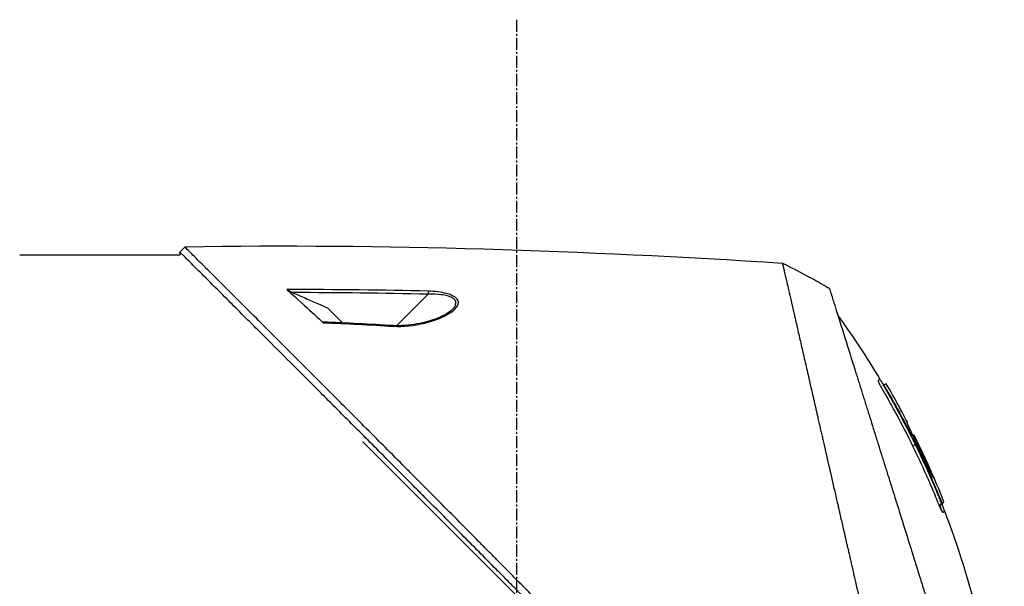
# Model space of a CAD drawing. Header units: millimetres. Extents: x 0 to 4378, y 0 to 2397.
# Tile 103 of 256: x 320 to 459, y 1248 to 1328. Entities that reach past the tile are written whole.
import ezdxf

# ---------------------------------------------------------------- set-up
doc = ezdxf.new("R2010")
doc.units = ezdxf.units.MM
doc.header["$LTSCALE"] = 0.2
doc.linetypes.add('CENTER2', pattern=[1.125, 0.75, -0.125, 0.125, -0.125])
doc.layers.add('02_Center Line', color=1, linetype='CENTER2')

# ---------------------------------------------------------------- blocks, each defined once
blk = doc.blocks.new('A$Ca70e54de')
for p, q in [((101.17, 795.47), (101.88, 796.18)), ((78.7, 795.1), (101.2, 795.1)), ((101.2, 795.1), (101.17, 795.47)), ((135.99, 789.55), (131.58, 785.14)), ((137.7, 789.84), (137.7, 789.84)), ((137.7, 789.5), (137.7, 789.5)), ((123.99, 785.53), (121.89, 787.63)), ((131.49, 785.05), (131.49, 785.05)), ((199.9, 776.79), (199.96, 776.84)), ((200.19, 776.22), (200.24, 776.27)), ((202.03, 773.88), (202.03, 773.87)), ((202.03, 773.88), (202.03, 773.87)), ((202.97, 771.17), (202.97, 771.17)), ((203.24, 771.61), (203.17, 771.55)), ((203.24, 771.61), (203.17, 771.55)), ((203.17, 771.58), (203.17, 771.58)), ((204.11, 769.76), (204.02, 769.67)), ((204.17, 769.79), (204.17, 769.79)), ((190.24, 705.44), (126.8, 768.89)), ((205.79, 765.98), (205.86, 766.05)), ((206.15, 765.62), (206.02, 765.49)), ((207.82, 760.86), (207.77, 760.81)), ((208.09, 760.29), (208.02, 760.21)), ((208.37, 760.43), (208.3, 760.36))]:
    blk.add_line(p, q)
for centre, radius, start, end in [((148.07, 716.04), 86.47, 61.354, 63.9172), ((148.07, 716.03), 86.48, 59.6042, 61.354), ((95.34, 715.34), 121.69, 27.5449, 28.7506), ((95.34, 715.34), 121.69, 27.5452, 28.7516)]:
    blk.add_arc(centre, radius, start, end)
at = {"extrusion": (0, 0, -1)}
for centre, major_axis, ratio, start_param, end_param in [((148.07, 716.03), (62.83, -59.43), 1, 4.404955, 4.409974), ((150.45, 718.95), (-65.75, 53.33), 0.977068, 1.416312, 1.42047), ((135.98, 789.54), (-0.012, -0.5), 0.024071, 3.598315, 4.687114), ((131.1, 784.65), (0.029, 0.499), 0.0232, 5.671142, 6.283186)]:
    blk.add_ellipse(centre, major_axis=major_axis, ratio=ratio, start_param=start_param, end_param=end_param, dxfattribs=at)
for points in [[(185.7, 793.89), (157.8, 795.65), (129.83, 796.62), (101.88, 796.18)], [(136, 789.98), (129.73, 790.14), (123.11, 790.22), (116.2, 790.21)], [(192.31, 790.34), (192.26, 790.37), (192.2, 790.41), (192.13, 790.45)], [(135.99, 789.55), (129.67, 789.7), (123.35, 789.78), (117.03, 789.78)], [(139.33, 787.36), (139.39, 787.42), (139.45, 787.47), (139.49, 787.52)], [(199.43, 777.61), (197.58, 780.7), (195.59, 783.71), (193.48, 786.63)], [(131.13, 785.15), (127.84, 785.35), (124.56, 785.51), (121.27, 785.65)], [(121.27, 785.56), (124.56, 785.43), (127.84, 785.26), (131.12, 785.06)], [(202.03, 773.88), (201.46, 774.92), (200.87, 775.97), (200.26, 777)], [(203.72, 769.72), (203.72, 769.72), (203.72, 769.72), (203.72, 769.72)], [(204.17, 769.79), (204.17, 769.79), (204.17, 769.79), (204.17, 769.79)], [(204.01, 768.2), (204.04, 768.23), (204.02, 768.21), (204.32, 768.51)], [(208.37, 760.43), (207.86, 761.71), (207.33, 762.98), (206.78, 764.25)], [(208, 760.23), (207.69, 759.92), (207.9, 759.6), (208.02, 759.19)], [(208.3, 760.36), (208.3, 760.36), (208.3, 760.36), (208.3, 760.36)]]:
    blk.add_open_spline(points, degree=3)
for points, knots in [([(188.67, 709), (188.66, 709.01), (188.51, 709.16), (188.43, 709.24), (188.37, 709.29), (188.19, 709.47), (188.08, 709.59), (187.72, 709.95), (187.48, 710.19), (186.75, 710.92), (186.26, 711.4), (184.79, 712.88), (183.79, 713.87), (182.54, 715.13), (182.29, 715.38), (181.72, 715.95), (181.39, 716.27), (180.47, 717.2), (179.86, 717.81), (179.12, 718.54), (179, 718.66), (178.77, 718.9), (178.66, 719.01), (177.38, 720.29), (176.2, 721.48), (174.32, 723.36), (173.64, 724.04), (172.16, 725.53), (171.37, 726.32), (168.45, 729.25), (166.31, 731.4), (163.44, 734.3), (162.72, 735.02), (161.89, 735.85), (161.79, 735.96), (161.6, 736.14), (161.52, 736.23), (161.35, 736.4), (161.26, 736.49), (161.06, 736.69), (160.95, 736.8), (160.75, 737), (160.67, 737.09), (160.46, 737.29), (160.34, 737.42), (160.12, 737.65), (160.01, 737.75), (159.38, 738.39), (158.85, 738.92), (157.64, 740.15), (156.95, 740.85), (155.56, 742.25), (154.86, 742.96), (153.72, 744.12), (153.27, 744.57), (152.73, 745.13), (152.62, 745.23), (152.34, 745.52), (152.15, 745.71), (151.51, 746.36), (151.06, 746.82), (150.36, 747.52), (150.12, 747.77), (149.79, 748.1), (149.71, 748.19), (149.58, 748.32), (149.53, 748.36), (149.39, 748.51), (149.29, 748.61), (149.04, 748.86), (148.89, 749.01), (148.55, 749.36), (148.36, 749.55), (148, 749.91), (147.82, 750.09), (147.58, 750.33), (147.52, 750.39), (147.32, 750.6), (147.16, 750.76), (146.77, 751.15), (146.56, 751.37), (146.17, 751.76), (146.01, 751.92), (145.68, 752.25), (145.52, 752.42), (145.1, 752.84), (144.84, 753.1), (144.39, 753.55), (144.21, 753.74), (143.88, 754.07), (143.74, 754.21), (143.53, 754.42), (143.46, 754.49), (143.19, 754.77), (142.98, 754.97), (141.87, 756.1), (140.96, 757.02), (139.07, 758.92), (138.1, 759.9), (136.75, 761.26), (136.37, 761.64), (135.81, 762.21), (135.63, 762.39), (135.01, 763.01), (134.58, 763.44), (133.71, 764.32), (133.26, 764.76), (131.86, 766.17), (130.91, 767.13), (129.19, 768.86), (128.42, 769.63), (126.77, 771.29), (125.88, 772.18), (124.31, 773.76), (123.61, 774.45), (120.28, 777.8), (117.75, 780.32), (114.91, 783.16), (114.42, 783.66), (113.46, 784.61), (113, 785.08), (110.8, 787.28), (109.19, 788.88), (107.16, 790.91), (106.57, 791.5), (105.5, 792.56), (105.02, 793.04), (103.74, 794.32), (103.08, 794.98), (102.4, 795.66), (102.23, 795.83), (101.95, 796.1), (101.88, 796.18), (101.88, 796.18)], [-6.229962, -6.229962, -6.229962, -6.229962, -6.227864, -6.227864, -6.219552, -6.219552, -6.202929, -6.202929, -6.16968, -6.16968, -6.103208, -6.103208, -5.970065, -5.970065, -5.937453, -5.937453, -5.895346, -5.895346, -5.816119, -5.816119, -5.800362, -5.800362, -5.786281, -5.786281, -5.635887, -5.635887, -5.550128, -5.550128, -5.451964, -5.451964, -5.19041, -5.19041, -5.103809, -5.103809, -5.091041, -5.091041, -5.081268, -5.081268, -5.070806, -5.070806, -5.057101, -5.057101, -5.047416, -5.047416, -5.032993, -5.032993, -5.021064, -5.021064, -4.959513, -4.959513, -4.879662, -4.879662, -4.798866, -4.798866, -4.746913, -4.746913, -4.735039, -4.735039, -4.713278, -4.713278, -4.660559, -4.660559, -4.631405, -4.631405, -4.620962, -4.620962, -4.61581, -4.61581, -4.603824, -4.603824, -4.585775, -4.585775, -4.565126, -4.565126, -4.545061, -4.545061, -4.538129, -4.538129, -4.518662, -4.518662, -4.489931, -4.489931, -4.468034, -4.468034, -4.446173, -4.446173, -4.412022, -4.412022, -4.38742, -4.38742, -4.368644, -4.368644, -4.359076, -4.359076, -4.331844, -4.331844, -4.208918, -4.208918, -4.076245, -4.076245, -4.023995, -4.023995, -3.998904, -3.998904, -3.939656, -3.939656, -3.878964, -3.878964, -3.746371, -3.746371, -3.637173, -3.637173, -3.509455, -3.509455, -3.406658, -3.406658, -3.009825, -3.009825, -2.924337, -2.924337, -2.84138, -2.84138, -2.519502, -2.519502, -2.374871, -2.374871, -2.235834, -2.235834, -1.965462, -1.965462, -1.83333, -1.83333, -1.674568, -1.674568, -1.674568, -1.674568]), ([(187.96, 708.29), (187.93, 708.33), (187.63, 708.63), (186.96, 709.3), (186.7, 709.55), (185.94, 710.31), (185.42, 710.83), (183.87, 712.38), (182.81, 713.44), (181.44, 714.81), (181.14, 715.11), (180.48, 715.77), (180.13, 716.12), (178.82, 717.43), (177.87, 718.38), (176.37, 719.89), (175.81, 720.44), (173.78, 722.48), (172.29, 723.98), (167.82, 728.46), (162.26, 734.06), (156.39, 739.99), (155.08, 741.32), (153.12, 743.31), (152.47, 743.96), (151.57, 744.88), (151.31, 745.14), (150.56, 745.9), (150.06, 746.41), (149.4, 747.07), (149.25, 747.23), (148.99, 747.49), (148.88, 747.6), (148.67, 747.82), (148.57, 747.92), (148.36, 748.13), (148.25, 748.24), (147.73, 748.76), (147.32, 749.18), (146.47, 750.04), (146.03, 750.48), (144.77, 751.75), (143.95, 752.58), (142.33, 754.22), (141.52, 755.03), (139.87, 756.7), (139.03, 757.55), (137.31, 759.28), (136.43, 760.16), (135.1, 761.5), (134.65, 761.95), (133.43, 763.18), (132.67, 763.94), (131.08, 765.55), (130.24, 766.39), (128.59, 768.05), (127.78, 768.86), (126.21, 770.44), (125.44, 771.2), (123.23, 773.42), (121.8, 774.86), (117.83, 778.83), (115.38, 781.28), (112.7, 783.96), (112.27, 784.39), (110.26, 786.4), (108.8, 787.86), (105.53, 791.12), (103.94, 792.71), (102.57, 794.07), (102.33, 794.31), (101.81, 794.84), (101.57, 795.07), (101.25, 795.39), (101.17, 795.47), (101.17, 795.47)], [0.000001, 0.000001, 0.000001, 0.000001, 0.0174896, 0.0174896, 0.0280641, 0.0280641, 0.0492044, 0.0492044, 0.0915833, 0.0915833, 0.103829, 0.103829, 0.1177045, 0.1177045, 0.1548929, 0.1548929, 0.1762617, 0.1762617, 0.2332292, 0.2332292, 0.3447473, 0.3447473, 0.3768428, 0.3768428, 0.3928613, 0.3928613, 0.3992061, 0.3992061, 0.4115742, 0.4115742, 0.4153435, 0.4153435, 0.4181398, 0.4181398, 0.4207138, 0.4207138, 0.4231441, 0.4231441, 0.4328041, 0.4328041, 0.443145, 0.443145, 0.4624048, 0.4624048, 0.4815797, 0.4815797, 0.5018181, 0.5018181, 0.5229618, 0.5229618, 0.5340035, 0.5340035, 0.5527188, 0.5527188, 0.5738832, 0.5738832, 0.5945831, 0.5945831, 0.6145009, 0.6145009, 0.6528362, 0.6528362, 0.7241388, 0.7241388, 0.7381113, 0.7381113, 0.7906485, 0.7906485, 0.8696683, 0.8696683, 0.8893857, 0.8893857, 0.91901, 0.91901, 0.9486615, 0.9486615, 0.9486615, 0.9486615]), ([(185.7, 793.89), (185.7, 793.89), (185.7, 793.89), (185.7, 793.89), (185.7, 793.88), (185.71, 793.87), (185.71, 793.87), (185.71, 793.85), (185.72, 793.82), (185.73, 793.78), (185.74, 793.75), (185.75, 793.71), (185.76, 793.65), (185.78, 793.6), (185.79, 793.54), (185.81, 793.46), (185.83, 793.39), (185.84, 793.31), (185.87, 793.22), (185.89, 793.13), (185.91, 793.03), (185.93, 792.92), (185.98, 792.72), (186.04, 792.47), (186.11, 792.17), (186.12, 792.12), (186.13, 792.06), (186.15, 792), (186.19, 791.83), (186.24, 791.58), (186.33, 791.21), (186.39, 790.92), (186.48, 790.54), (186.59, 790.05), (186.68, 789.67), (186.78, 789.22), (186.91, 788.69), (187.01, 788.23), (187.13, 787.72), (187.26, 787.13), (187.31, 786.91), (187.36, 786.69), (187.42, 786.45), (187.5, 786.1), (187.58, 785.75), (187.66, 785.38), (187.8, 784.77), (187.95, 784.13), (188.1, 783.46), (188.18, 783.12), (188.26, 782.78), (188.34, 782.43), (188.42, 782.08), (188.5, 781.73), (188.58, 781.37), (188.75, 780.65), (188.92, 779.9), (189.1, 779.13), (189.18, 778.74), (189.27, 778.35), (189.37, 777.95), (189.38, 777.86), (189.4, 777.78), (189.42, 777.7), (189.45, 777.59), (189.52, 777.27), (189.64, 776.73), (189.72, 776.4), (189.81, 775.99), (189.93, 775.49), (190.02, 775.11), (190.11, 774.68), (190.22, 774.21), (190.27, 774), (190.32, 773.78), (190.37, 773.56), (190.42, 773.34), (190.47, 773.13), (190.52, 772.9), (190.56, 772.72), (190.61, 772.53), (190.65, 772.35), (190.71, 772.08), (190.77, 771.82), (190.83, 771.56), (190.88, 771.33), (190.93, 771.11), (190.98, 770.88), (191.04, 770.65), (191.09, 770.42), (191.14, 770.19), (191.2, 769.96), (191.25, 769.71), (191.31, 769.48), (191.36, 769.26), (191.4, 769.05), (191.46, 768.8), (191.52, 768.55), (191.59, 768.25), (191.65, 767.96), (191.72, 767.68), (191.78, 767.4), (191.85, 767.12), (191.89, 766.91), (191.94, 766.7), (191.99, 766.5), (192.01, 766.42), (192.02, 766.34), (192.04, 766.26), (192.11, 765.98), (192.17, 765.69), (192.24, 765.4), (192.27, 765.26), (192.31, 765.11), (192.34, 764.97), (192.37, 764.82), (192.41, 764.68), (192.44, 764.53), (192.51, 764.24), (192.57, 763.95), (192.64, 763.66), (192.77, 763.07), (192.91, 762.48), (193.04, 761.89), (193.11, 761.59), (193.18, 761.29), (193.25, 761), (193.32, 760.7), (193.39, 760.4), (193.46, 760.1), (193.49, 759.95), (193.52, 759.8), (193.56, 759.65), (193.59, 759.49), (193.63, 759.34), (193.66, 759.19), (193.73, 758.9), (193.8, 758.6), (193.87, 758.31), (193.87, 758.3), (193.87, 758.29), (193.87, 758.28), (193.94, 757.98), (194.01, 757.67), (194.08, 757.37), (194.15, 757.06), (194.22, 756.76), (194.29, 756.45), (194.33, 756.3), (194.36, 756.14), (194.4, 755.99), (194.43, 755.84), (194.47, 755.68), (194.5, 755.53), (194.57, 755.22), (194.64, 754.91), (194.71, 754.6), (194.76, 754.42), (194.8, 754.24), (194.84, 754.05), (194.84, 754.05), (194.84, 754.05), (194.84, 754.04), (194.86, 753.98), (194.88, 753.86), (194.93, 753.67), (194.96, 753.53), (195, 753.35), (195.05, 753.13), (195.08, 753.01), (195.11, 752.88), (195.14, 752.74), (195.17, 752.59), (195.21, 752.44), (195.25, 752.27), (195.27, 752.16), (195.3, 752.03), (195.33, 751.91), (195.34, 751.87), (195.35, 751.84), (195.35, 751.8), (195.44, 751.45), (195.51, 751.13), (195.57, 750.87), (195.72, 750.21), (195.8, 749.84), (195.83, 749.75), (195.88, 749.5), (195.94, 749.24), (196, 748.99), (196.07, 748.68), (196.14, 748.36), (196.22, 748.05), (196.25, 747.91), (196.28, 747.77), (196.31, 747.63), (196.35, 747.46), (196.39, 747.28), (196.43, 747.11), (196.48, 746.91), (196.52, 746.71), (196.57, 746.51), (196.65, 746.15), (196.89, 745.1), (197.29, 743.35), (197.3, 743.32), (197.3, 743.29), (197.31, 743.26), (197.59, 742.04), (197.87, 740.83), (198.15, 739.62), (198.36, 738.68), (198.58, 737.74), (198.79, 736.8), (198.86, 736.51), (198.93, 736.22), (198.99, 735.92), (199.27, 734.7), (199.55, 733.49), (199.83, 732.29), (199.9, 731.96), (199.98, 731.63), (200.05, 731.3), (200.11, 731.05), (200.17, 730.78), (200.24, 730.5), (200.36, 729.95), (200.5, 729.36), (200.64, 728.72), (200.71, 728.44), (200.78, 728.15), (200.84, 727.85), (200.91, 727.56), (200.98, 727.27), (201.04, 726.97), (201.11, 726.69), (201.18, 726.4), (201.24, 726.11), (201.25, 726.06), (201.26, 726.02), (201.27, 725.97), (201.33, 725.74), (201.38, 725.5), (201.44, 725.25), (201.56, 724.72), (201.69, 724.15), (201.83, 723.54), (201.95, 723.01), (202.08, 722.45), (202.21, 721.86), (202.45, 720.85), (202.7, 719.75), (202.97, 718.58), (203.16, 717.73), (203.36, 716.85), (203.57, 715.94)], [0.0008979, 0.0008979, 0.0008979, 0.0008979, 0.0108915, 0.0108915, 0.0108915, 0.020974, 0.020974, 0.020974, 0.0391503, 0.0391503, 0.0391503, 0.0554178, 0.0554178, 0.0554178, 0.0702751, 0.0702751, 0.0702751, 0.0840358, 0.0840358, 0.0840358, 0.0969119, 0.0969119, 0.0969119, 0.1205769, 0.1205769, 0.1205769, 0.125, 0.125, 0.125, 0.1638961, 0.1638961, 0.1638961, 0.1958374, 0.1958374, 0.1958374, 0.2208888, 0.2208888, 0.2208888, 0.2422005, 0.2422005, 0.2422005, 0.25, 0.25, 0.25, 0.2678209, 0.2678209, 0.2678209, 0.2975362, 0.2975362, 0.2975362, 0.3125, 0.3125, 0.3125, 0.3272656, 0.3272656, 0.3272656, 0.3570095, 0.3570095, 0.3570095, 0.3718814, 0.3718814, 0.3718814, 0.375, 0.375, 0.375, 0.3991671, 0.3991671, 0.3991671, 0.4139157, 0.4139157, 0.4139157, 0.4249028, 0.4249028, 0.4249028, 0.429655, 0.429655, 0.429655, 0.4340613, 0.4340613, 0.4340613, 0.4375, 0.4375, 0.4375, 0.4468814, 0.4468814, 0.4468814, 0.4548932, 0.4548932, 0.4548932, 0.4629051, 0.4629051, 0.4629051, 0.4712008, 0.4712008, 0.4712008, 0.4789288, 0.4789288, 0.4789288, 0.4866568, 0.4866568, 0.4866568, 0.4943848, 0.4943848, 0.4943848, 0.5, 0.5, 0.5, 0.502414, 0.502414, 0.502414, 0.5112437, 0.5112437, 0.5112437, 0.5156585, 0.5156585, 0.5156585, 0.5200734, 0.5200734, 0.5200734, 0.528903, 0.528903, 0.528903, 0.5465624, 0.5465624, 0.5465624, 0.555392, 0.555392, 0.555392, 0.5642217, 0.5642217, 0.5642217, 0.5686366, 0.5686366, 0.5686366, 0.5730514, 0.5730514, 0.5730514, 0.5816327, 0.5816327, 0.5816327, 0.5818813, 0.5818813, 0.5818813, 0.5907202, 0.5907202, 0.5907202, 0.5995591, 0.5995591, 0.5995591, 0.6039786, 0.6039786, 0.6039786, 0.6083981, 0.6083981, 0.6083981, 0.6172371, 0.6172371, 0.6172371, 0.622449, 0.622449, 0.622449, 0.6229413, 0.6229413, 0.6229413, 0.6298917, 0.6298917, 0.6298917, 0.6351416, 0.6351416, 0.6351416, 0.6379546, 0.6379546, 0.6379546, 0.6408496, 0.6408496, 0.6408496, 0.6428571, 0.6428571, 0.6428571, 0.6433986, 0.6433986, 0.6433986, 0.6491487, 0.6491487, 0.6491487, 0.6632653, 0.6632653, 0.6632653, 0.6704637, 0.6704637, 0.6704637, 0.6793393, 0.6793393, 0.6793393, 0.6833065, 0.6833065, 0.6833065, 0.6882149, 0.6882149, 0.6882149, 0.6938776, 0.6938776, 0.6938776, 0.7239727, 0.7239727, 0.7239727, 0.7244898, 0.7244898, 0.7244898, 0.7589042, 0.7589042, 0.7589042, 0.7857143, 0.7857143, 0.7857143, 0.7941949, 0.7941949, 0.7941949, 0.8295621, 0.8295621, 0.8295621, 0.8392857, 0.8392857, 0.8392857, 0.849008, 0.849008, 0.849008, 0.8678821, 0.8678821, 0.8678821, 0.876305, 0.876305, 0.876305, 0.8842189, 0.8842189, 0.8842189, 0.8917062, 0.8917062, 0.8917062, 0.8928571, 0.8928571, 0.8928571, 0.9031342, 0.9031342, 0.9031342, 0.9247967, 0.9247967, 0.9247967, 0.9437386, 0.9437386, 0.9437386, 0.9764071, 0.9764071, 0.9764071, 1, 1, 1, 1]), ([(116.2, 790.21), (116.21, 790.2), (116.23, 790.19), (116.28, 790.16), (116.31, 790.14), (116.4, 790.08), (116.48, 790.04), (116.71, 789.92), (116.87, 789.85), (117.03, 789.78)], [0.00000001, 0.00000001, 0.00000001, 0.00000001, 0.00934531, 0.00934531, 0.02070119, 0.02070119, 0.04610095, 0.04610095, 0.07967024, 0.07967024, 0.07967024, 0.07967024]), ([(116.2, 790.21), (116.47, 789.97), (117.32, 789.21), (119.63, 787.09), (120.56, 786.22), (121.27, 785.56)], [0.000001, 0.000001, 0.000001, 0.000001, 0.1867187, 0.1867187, 0.3309926, 0.3309926, 0.3309926, 0.3309926]), ([(192.31, 790.34), (192.31, 790.34), (192.31, 790.34), (192.34, 790.26), (192.35, 790.22), (192.38, 790.12), (192.4, 790.08), (192.47, 789.83), (192.56, 789.54), (192.75, 788.93), (192.84, 788.65), (193.07, 787.92), (193.22, 787.44), (193.62, 786.17), (193.88, 785.34), (194.56, 783.16), (195.01, 781.73), (195.64, 779.72), (195.77, 779.28), (195.98, 778.62), (196.05, 778.39), (196.2, 777.94), (196.27, 777.71), (196.38, 777.36), (196.41, 777.24), (196.53, 776.88), (196.6, 776.64), (196.75, 776.16), (196.83, 775.93), (196.94, 775.56), (196.98, 775.44), (197.06, 775.19), (197.1, 775.06), (197.18, 774.81), (197.22, 774.68), (197.34, 774.28), (197.42, 774.02), (197.58, 773.51), (197.66, 773.26), (197.82, 772.76), (197.89, 772.51), (198.13, 771.75), (198.29, 771.23), (198.63, 770.15), (198.81, 769.59), (199.14, 768.52), (199.3, 768.02), (199.51, 767.35), (199.55, 767.21), (199.78, 766.5), (199.95, 765.93), (200.22, 765.07), (200.31, 764.78), (200.49, 764.2), (200.59, 763.91), (200.77, 763.33), (200.86, 763.04), (201, 762.6), (201.04, 762.45), (201.13, 762.16), (201.18, 762.02), (201.27, 761.73), (201.32, 761.58), (201.45, 761.16), (201.54, 760.87), (202.31, 758.4), (203.01, 756.17), (203.78, 753.71), (203.84, 753.5), (203.97, 753.09), (204.04, 752.88), (204.16, 752.48), (204.22, 752.29), (204.35, 751.89), (204.41, 751.7), (204.52, 751.32), (204.58, 751.14), (204.75, 750.59), (204.87, 750.23), (205.19, 749.19), (205.41, 748.51), (205.7, 747.56), (205.79, 747.27), (205.93, 746.84), (205.97, 746.7), (206.1, 746.3), (206.18, 746.03), (206.34, 745.52), (206.42, 745.27), (206.64, 744.56), (206.79, 744.1), (207.18, 742.83), (207.43, 742.02), (207.87, 740.63), (208.05, 740.04), (208.51, 738.58), (208.79, 737.71), (209.19, 736.42), (209.32, 736), (209.52, 735.36), (209.58, 735.15), (209.68, 734.84), (209.72, 734.74), (209.76, 734.58), (209.78, 734.53), (209.8, 734.45), (209.81, 734.42), (209.83, 734.37), (209.84, 734.35), (209.85, 734.32)], [0.000492, 0.000492, 0.000492, 0.000492, 0.070477, 0.070477, 0.116784, 0.116784, 0.147598, 0.147598, 0.270163, 0.270163, 0.35129, 0.35129, 0.459378, 0.459378, 0.603543, 0.603543, 0.795477, 0.795477, 0.846759, 0.846759, 0.872247, 0.872247, 0.897546, 0.897546, 0.910816, 0.910816, 0.936058, 0.936058, 0.961053, 0.961053, 0.973407, 0.973407, 0.986612, 0.986612, 0.999925, 0.999925, 1.026343, 1.026343, 1.051465, 1.051465, 1.076258, 1.076258, 1.125243, 1.125243, 1.177878, 1.177878, 1.224985, 1.224985, 1.237745, 1.237745, 1.287061, 1.287061, 1.311764, 1.311764, 1.336615, 1.336615, 1.361333, 1.361333, 1.372959, 1.372959, 1.384222, 1.384222, 1.395507, 1.395507, 1.41867, 1.41867, 1.596072, 1.596072, 1.612752, 1.612752, 1.628768, 1.628768, 1.644172, 1.644172, 1.659003, 1.659003, 1.673475, 1.673475, 1.702106, 1.702106, 1.756638, 1.756638, 1.781274, 1.781274, 1.792708, 1.792708, 1.814679, 1.814679, 1.835454, 1.835454, 1.874477, 1.874477, 1.942807, 1.942807, 1.994085, 1.994085, 2.070998, 2.070998, 2.109452, 2.109452, 2.128666, 2.128666, 2.138273, 2.138273, 2.143077, 2.143077, 2.145479, 2.145479, 2.147874, 2.147874, 2.147874, 2.147874]), ([(117.03, 789.78), (117.63, 789.51), (118.22, 789.25), (119.41, 788.72), (120.01, 788.46), (120.6, 788.2), (120.6, 788.2), (120.61, 788.19), (120.62, 788.19), (121.04, 788), (121.47, 787.82), (121.89, 787.63)], [-0.3898017, -0.3898017, -0.3898017, -0.3898017, -0.1949013, -0.1949013, 0, 0, 0, 0.0018086, 0.0018086, 0.0018086, 0.14148, 0.14148, 0.14148, 0.14148]), ([(131.12, 785.06), (132.54, 784.98), (134, 785.14), (135.53, 785.51), (136.82, 785.83), (137.88, 786.23), (138.72, 786.71), (138.76, 786.74), (138.81, 786.76), (138.86, 786.79), (139.35, 787.09), (139.72, 787.38), (139.95, 787.68), (140.02, 787.77), (140.08, 787.85), (140.12, 787.93), (140.17, 788.02), (140.21, 788.1), (140.23, 788.19), (140.27, 788.36), (140.24, 788.54), (140.15, 788.73), (140.07, 788.89), (139.93, 789.04), (139.73, 789.18), (139.7, 789.2), (139.65, 789.23), (139.61, 789.26), (139.5, 789.32), (139.38, 789.38), (139.25, 789.44), (139.15, 789.48), (139.04, 789.52), (138.92, 789.56), (138.8, 789.6), (138.68, 789.63), (138.56, 789.66), (137.83, 789.85), (136.97, 789.96), (136, 789.98)], [0, 0, 0, 0, 0.25, 0.25, 0.25, 0.4865055, 0.4865055, 0.4865055, 0.5, 0.5, 0.5, 0.625, 0.625, 0.625, 0.65625, 0.65625, 0.65625, 0.6875, 0.6875, 0.6875, 0.75, 0.75, 0.75, 0.8021419, 0.8021419, 0.8021419, 0.8125, 0.8125, 0.8125, 0.8375, 0.8375, 0.8375, 0.85625, 0.85625, 0.85625, 0.875, 0.875, 0.875, 0.9999999, 0.9999999, 0.9999999, 0.9999999]), ([(139.49, 787.52), (139.55, 787.58), (139.6, 787.64), (139.65, 787.7), (139.7, 787.75), (139.74, 787.81), (139.78, 787.87), (139.83, 787.96), (139.88, 788.07), (139.9, 788.25), (139.9, 788.26), (139.9, 788.27), (139.9, 788.28), (139.9, 788.33), (139.9, 788.38), (139.9, 788.42), (139.89, 788.45), (139.88, 788.49), (139.87, 788.52), (139.84, 788.61), (139.79, 788.7), (139.73, 788.78), (139.65, 788.87), (139.55, 788.95), (139.43, 789.02), (139.41, 789.04), (139.39, 789.05), (139.36, 789.06), (139.17, 789.16), (138.95, 789.25), (138.68, 789.32), (138.44, 789.39), (138.16, 789.44), (137.85, 789.48), (137.33, 789.55), (136.71, 789.57), (135.99, 789.55)], [-0.9529877, -0.9529877, -0.9529877, -0.9529877, -0.9022408, -0.9022408, -0.9022408, -0.8514938, -0.8514938, -0.8514938, -0.75, -0.75, -0.75, -0.7421865, -0.7421865, -0.7421865, -0.705, -0.705, -0.705, -0.675, -0.675, -0.675, -0.6, -0.6, -0.6, -0.5168612, -0.5168612, -0.5168612, -0.5, -0.5, -0.5, -0.375, -0.375, -0.375, -0.25, -0.25, -0.25, -0.0000001, -0.0000001, -0.0000001, -0.0000001]), ([(139.34, 787.34), (139.14, 787.16), (138.87, 786.97), (138.18, 786.56), (137.73, 786.35), (136.51, 785.87), (135.69, 785.64), (134.3, 785.35), (133.76, 785.26), (132.52, 785.14), (131.82, 785.11), (131.13, 785.15)], [0, 0, 0, 0, 0.1427344, 0.1427344, 0.3278478, 0.3278478, 0.6093621, 0.6093621, 0.7814093, 0.7814093, 0.9894028, 0.9894028, 0.9894028, 0.9894028]), ([(121.27, 785.65), (121.26, 785.65), (121.24, 785.65), (121.23, 785.64), (121.22, 785.64), (121.23, 785.62), (121.23, 785.61), (121.25, 785.59), (121.26, 785.58), (121.27, 785.56)], [0.18466179, 0.18466179, 0.18466179, 0.18466179, 0.20109399, 0.20109399, 0.21736929, 0.21736929, 0.23156221, 0.23156221, 0.24608538, 0.24608538, 0.24608538, 0.24608538]), ([(199.43, 777.61), (199.43, 777.61), (199.42, 777.61), (199.41, 777.6), (199.39, 777.59), (199.37, 777.58), (199.33, 777.56), (199.3, 777.55), (199.26, 777.53), (199.22, 777.5), (199.19, 777.49), (199.17, 777.48), (199.14, 777.47), (199.14, 777.46), (199.14, 777.46), (199.13, 777.46), (199.13, 777.46), (199.13, 777.46), (199.13, 777.46), (199.13, 777.46), (199.12, 777.45), (199.12, 777.45), (199.12, 777.44), (199.12, 777.43), (199.13, 777.4), (199.13, 777.38), (199.14, 777.34), (199.16, 777.3), (199.16, 777.29), (199.17, 777.28), (199.17, 777.27), (199.17, 777.27), (199.18, 777.26), (199.18, 777.26), (199.18, 777.25), (199.18, 777.25), (199.18, 777.25), (199.18, 777.25), (199.18, 777.24), (199.18, 777.24), (199.19, 777.23), (199.19, 777.22), (199.2, 777.2), (199.2, 777.2), (199.21, 777.19), (199.21, 777.18), (199.21, 777.18), (199.21, 777.17), (199.22, 777.17), (199.22, 777.16), (199.22, 777.15), (199.23, 777.15), (199.24, 777.12), (199.25, 777.1), (199.26, 777.07), (199.27, 777.04), (199.29, 777.01), (199.31, 776.97), (199.31, 776.96), (199.32, 776.94), (199.33, 776.93)], [-0.2887059, -0.2887059, -0.2887059, -0.2887059, -0.2541581, -0.2541581, -0.2541581, -0.2195873, -0.2195873, -0.2195873, -0.1850229, -0.1850229, -0.1850229, -0.1677408, -0.1677408, -0.1677408, -0.1655805, -0.1655805, -0.1655805, -0.1645003, -0.1645003, -0.1645003, -0.1634202, -0.1634202, -0.1634202, -0.1590997, -0.1590997, -0.1590997, -0.1547791, -0.1547791, -0.1547791, -0.153699, -0.153699, -0.153699, -0.1531589, -0.1531589, -0.1531589, -0.1528889, -0.1528889, -0.1528889, -0.1526188, -0.1526188, -0.1526188, -0.1515387, -0.1515387, -0.1515387, -0.1509986, -0.1509986, -0.1509986, -0.1504586, -0.1504586, -0.1504586, -0.1499185, -0.1499185, -0.1499185, -0.1481076, -0.1481076, -0.1481076, -0.1457567, -0.1457567, -0.1457567, -0.1447486, -0.1447486, -0.1447486, -0.1447486]), ([(199.33, 776.93), (199.34, 776.91), (199.35, 776.88), (199.36, 776.86), (199.38, 776.83), (199.4, 776.79), (199.42, 776.75), (199.44, 776.71), (199.46, 776.66), (199.49, 776.62), (199.5, 776.6), (199.51, 776.58), (199.52, 776.56), (199.53, 776.54), (199.54, 776.51), (199.56, 776.49), (199.6, 776.4), (199.66, 776.31), (199.71, 776.22), (199.73, 776.17), (199.76, 776.13), (199.79, 776.08), (199.8, 776.06), (199.81, 776.03), (199.83, 776.01), (199.84, 775.99), (199.85, 775.96), (199.87, 775.94), (199.88, 775.92), (199.89, 775.89), (199.91, 775.87), (199.92, 775.84), (199.94, 775.82), (199.95, 775.8), (199.98, 775.75), (200, 775.7), (200.03, 775.66), (200.14, 775.47), (200.25, 775.28), (200.36, 775.09), (200.79, 774.34), (201.21, 773.58), (201.62, 772.82), (202.45, 771.3), (203.25, 769.76), (204.01, 768.2)], [-0.1447486, -0.1447486, -0.1447486, -0.1447486, -0.1434058, -0.1434058, -0.1434058, -0.1410549, -0.1410549, -0.1410549, -0.138704, -0.138704, -0.138704, -0.1375285, -0.1375285, -0.1375285, -0.1363531, -0.1363531, -0.1363531, -0.1316512, -0.1316512, -0.1316512, -0.1293003, -0.1293003, -0.1293003, -0.1281249, -0.1281249, -0.1281249, -0.1269494, -0.1269494, -0.1269494, -0.125774, -0.125774, -0.125774, -0.1245985, -0.1245985, -0.1245985, -0.1222476, -0.1222476, -0.1222476, -0.1128439, -0.1128439, -0.1128439, -0.0752293, -0.0752293, -0.0752293, 0, 0, 0, 0]), ([(199.43, 777.61), (199.43, 777.61), (199.43, 777.61), (199.43, 777.61), (199.43, 777.61), (199.43, 777.61), (199.43, 777.61)], [-0.2892613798, -0.2892613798, -0.2892613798, -0.2892613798, -0.2887161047, -0.2887161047, -0.2887161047, -0.2887058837, -0.2887058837, -0.2887058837, -0.2887058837]), ([(199.98, 776.85), (199.97, 776.86), (199.95, 776.86), (199.92, 776.88), (199.9, 776.89), (199.86, 776.92), (199.84, 776.94), (199.78, 777.01), (199.75, 777.05), (199.66, 777.2), (199.6, 777.31), (199.5, 777.48), (199.47, 777.55), (199.43, 777.61)], [0.88221943, 0.88221943, 0.88221943, 0.88221943, 0.88612857, 0.88612857, 0.89254312, 0.89254312, 0.90193654, 0.90193654, 0.91846699, 0.91846699, 0.95532451, 0.95532451, 0.97748476, 0.97748476, 0.97748476, 0.97748476]), ([(199.81, 776.71), (199.81, 776.71), (199.81, 776.71), (199.81, 776.71), (199.81, 776.71), (199.81, 776.71), (199.8, 776.71), (199.8, 776.71), (199.8, 776.71), (199.8, 776.71), (199.8, 776.71), (199.8, 776.71), (199.8, 776.71), (199.8, 776.71), (199.8, 776.71), (199.8, 776.71)], [0.075540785, 0.075540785, 0.075540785, 0.075540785, 0.07609819, 0.07609819, 0.0783735, 0.0783735, 0.080325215, 0.080325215, 0.080606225, 0.080606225, 0.080645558, 0.080645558, 0.080665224, 0.080665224, 0.080678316, 0.080678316, 0.080678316, 0.080678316]), ([(199.83, 776.72), (199.83, 776.72), (199.83, 776.72), (199.83, 776.72), (199.83, 776.72), (199.83, 776.72), (199.83, 776.72), (199.82, 776.72), (199.82, 776.72), (199.82, 776.72), (199.82, 776.71), (199.81, 776.71), (199.81, 776.71), (199.81, 776.71)], [0.02034435, 0.02034435, 0.02034435, 0.02034435, 0.02145072, 0.02145072, 0.04171423, 0.04171423, 0.06063341, 0.06063341, 0.06772746, 0.06772746, 0.07304792, 0.07304792, 0.074301, 0.074301, 0.074301, 0.074301]), ([(199.9, 776.79), (199.89, 776.77), (199.87, 776.76), (199.85, 776.74), (199.85, 776.73), (199.84, 776.73), (199.84, 776.73), (199.83, 776.73), (199.83, 776.72), (199.83, 776.72), (199.83, 776.72), (199.83, 776.72), (199.83, 776.72), (199.83, 776.72), (199.83, 776.72), (199.83, 776.72), (199.83, 776.72), (199.83, 776.72), (199.83, 776.72), (199.83, 776.72), (199.83, 776.72), (199.83, 776.72)], [0, 0, 0, 0, 0.006302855, 0.006302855, 0.008419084, 0.008419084, 0.009213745, 0.009213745, 0.009413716, 0.009413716, 0.009571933, 0.009571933, 0.009651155, 0.009651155, 0.009690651, 0.009690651, 0.009730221, 0.009730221, 0.009769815, 0.009769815, 0.009776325, 0.009776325, 0.009776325, 0.009776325]), ([(199.9, 776.79), (199.9, 776.79), (199.9, 776.78), (199.9, 776.78), (199.9, 776.78), (199.9, 776.78), (199.9, 776.77), (199.9, 776.77), (199.9, 776.77), (199.9, 776.77), (199.9, 776.76), (199.91, 776.76), (199.91, 776.76), (199.91, 776.75), (199.91, 776.74), (199.91, 776.74), (199.92, 776.73), (199.92, 776.72), (199.92, 776.71), (199.93, 776.69), (199.95, 776.67), (199.96, 776.64), (199.96, 776.63), (199.97, 776.62), (199.97, 776.61), (199.98, 776.59), (200, 776.57), (200.01, 776.54), (200.03, 776.51), (200.05, 776.47), (200.07, 776.43), (200.07, 776.43), (200.08, 776.42), (200.08, 776.42), (200.1, 776.37), (200.13, 776.33), (200.15, 776.29), (200.17, 776.27), (200.18, 776.24), (200.19, 776.22)], [0.0317932, 0.0317932, 0.0317932, 0.0317932, 0.0990517, 0.0990517, 0.0990517, 0.125, 0.125, 0.125, 0.1497348, 0.1497348, 0.1497348, 0.1822151, 0.1822151, 0.1822151, 0.25, 0.25, 0.25, 0.3087286, 0.3087286, 0.3087286, 0.4613421, 0.4613421, 0.4613421, 0.5, 0.5, 0.5, 0.6333546, 0.6333546, 0.6333546, 0.75, 0.75, 0.75, 0.7608461, 0.7608461, 0.7608461, 0.894498, 0.894498, 0.894498, 1, 1, 1, 1]), ([(200.26, 777), (200.26, 777), (200.26, 777), (200.26, 777), (200.23, 776.98), (200.14, 776.93), (200.06, 776.9), (199.96, 776.84)], [-0.8656065, -0.8656065, -0.8656065, -0.8656065, -0.8621421, -0.8621421, -0.4402995, -0.4402995, -0.000001, -0.000001, -0.000001, -0.000001]), ([(199.96, 776.84), (199.96, 776.84), (199.96, 776.83), (199.97, 776.8), (199.97, 776.78), (199.99, 776.73), (200.01, 776.7), (200.04, 776.63), (200.07, 776.59), (200.11, 776.5), (200.14, 776.46), (200.19, 776.37), (200.21, 776.32), (200.24, 776.27)], [-0.09818224, -0.09818224, -0.09818224, -0.09818224, -0.08163434, -0.08163434, -0.06586622, -0.06586622, -0.04902056, -0.04902056, -0.0323577, -0.0323577, -0.01585951, -0.01585951, -0.00000099, -0.00000099, -0.00000099, -0.00000099]), ([(199.99, 775.75), (199.99, 775.75), (199.99, 775.75), (199.99, 775.75), (199.99, 775.75), (199.99, 775.75), (199.99, 775.75), (199.99, 775.76), (199.99, 775.76), (199.98, 775.76), (199.98, 775.76), (199.98, 775.77), (199.98, 775.77), (199.98, 775.77)], [0.018027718, 0.018027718, 0.018027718, 0.018027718, 0.018129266, 0.018129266, 0.018485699, 0.018485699, 0.018904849, 0.018904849, 0.019483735, 0.019483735, 0.020372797, 0.020372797, 0.020720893, 0.020720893, 0.020720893, 0.020720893]), ([(200.19, 776.22), (200.19, 776.21), (200.21, 776.19), (200.22, 776.16), (200.25, 776.12), (200.28, 776.06), (200.33, 775.99), (200.34, 775.96), (200.36, 775.93), (200.37, 775.9), (200.39, 775.87), (200.42, 775.82), (200.45, 775.77), (200.45, 775.77), (200.46, 775.76), (200.46, 775.75), (200.47, 775.74), (200.48, 775.72), (200.48, 775.71), (200.5, 775.69), (200.51, 775.67), (200.52, 775.64), (200.53, 775.62), (200.55, 775.6), (200.56, 775.58), (200.57, 775.56), (200.58, 775.54), (200.59, 775.51), (200.62, 775.47), (200.64, 775.43), (200.67, 775.38), (200.69, 775.35), (200.71, 775.31), (200.73, 775.27), (200.81, 775.14), (200.89, 775), (200.96, 774.86), (201.06, 774.68), (201.17, 774.5), (201.27, 774.32), (201.54, 773.83), (201.82, 773.31), (202.12, 772.76), (202.19, 772.64), (202.25, 772.52), (202.32, 772.4), (202.4, 772.25), (202.53, 772.01), (202.71, 771.67)], [0, 0, 0, 0, 0.0133397, 0.0133397, 0.0133397, 0.03125, 0.03125, 0.03125, 0.0436988, 0.0436988, 0.0436988, 0.0597938, 0.0597938, 0.0597938, 0.0625, 0.0625, 0.0625, 0.0673095, 0.0673095, 0.0673095, 0.0751746, 0.0751746, 0.0751746, 0.0832707, 0.0832707, 0.0832707, 0.0916192, 0.0916192, 0.0916192, 0.1091793, 0.1091793, 0.1091793, 0.125, 0.125, 0.125, 0.1792162, 0.1792162, 0.1792162, 0.25, 0.25, 0.25, 0.4553665, 0.4553665, 0.4553665, 0.5, 0.5, 0.5, 0.6281551, 0.6281551, 0.6281551, 0.6281551]), ([(200.24, 776.27), (201.67, 773.83), (203.01, 771.34), (205.54, 766.2), (206.73, 763.55), (207.82, 760.86)], [-1.719587, -1.719587, -1.719587, -1.719587, -0.870829, -0.870829, -0.000001, -0.000001, -0.000001, -0.000001]), ([(202.71, 771.67), (202.88, 771.35), (203.09, 770.95), (203.34, 770.47), (203.75, 769.66), (204.08, 769.01), (204.32, 768.51)], [0.6281551, 0.6281551, 0.6281551, 0.6281551, 0.75, 0.75, 0.75, 1, 1, 1, 1]), ([(203.24, 771.61), (203.23, 771.61), (203.23, 771.61), (203.22, 771.61), (203.22, 771.6), (203.21, 771.6), (203.2, 771.6), (203.2, 771.59), (203.19, 771.59), (203.17, 771.58)], [-1, -1, -1, -1, -0.666667, -0.666667, -0.666667, -0.333333, -0.333333, -0.333333, 0, 0, 0, 0]), ([(203.17, 771.58), (203.17, 771.58), (203.17, 771.56), (203.19, 771.49), (203.21, 771.43), (203.29, 771.24), (203.36, 771.07), (203.56, 770.65), (203.67, 770.4), (203.87, 769.98), (203.95, 769.83), (204.1, 769.51), (204.18, 769.35), (204.26, 769.19)], [-0.4066496, -0.4066496, -0.4066496, -0.4066496, -0.3530901, -0.3530901, -0.2996138, -0.2996138, -0.2036808, -0.2036808, -0.1075118, -0.1075118, -0.053792, -0.053792, 0, 0, 0, 0]), ([(204.02, 769.67), (203.97, 769.79), (203.91, 769.9), (203.71, 770.33), (203.6, 770.56), (203.4, 770.99), (203.33, 771.15), (203.25, 771.35), (203.2, 771.47), (203.18, 771.54), (203.18, 771.55), (203.18, 771.56)], [-1.875154, -1.875154, -1.875154, -1.875154, -1.786266, -1.786266, -1.531519, -1.531519, -1.065024, -1.065024, -0.555126, -0.555126, -0.455018, -0.455018, -0.455018, -0.455018]), ([(204.17, 769.79), (204.17, 769.79), (204.16, 769.79), (204.16, 769.78), (204.16, 769.78), (204.15, 769.78), (204.15, 769.78), (204.14, 769.78), (204.14, 769.77), (204.13, 769.77), (204.13, 769.77), (204.12, 769.77), (204.12, 769.76), (204.12, 769.76), (204.11, 769.76), (204.11, 769.76), (204.11, 769.76), (204.11, 769.74), (204.12, 769.72), (204.13, 769.7), (204.14, 769.66), (204.16, 769.62), (204.2, 769.53), (204.26, 769.41), (204.32, 769.29), (204.45, 769.02), (204.58, 768.75), (204.71, 768.49), (204.85, 768.22), (204.98, 767.95), (205.1, 767.68), (205.23, 767.41), (205.36, 767.14), (205.49, 766.87), (205.55, 766.73), (205.61, 766.6), (205.68, 766.46), (205.71, 766.39), (205.74, 766.32), (205.77, 766.26), (205.8, 766.19), (205.83, 766.12), (205.86, 766.05)], [0, 0, 0, 0, 0.102758, 0.102758, 0.102758, 0.205514, 0.205514, 0.205514, 0.30827, 0.30827, 0.30827, 0.359648, 0.359648, 0.359648, 0.411026, 0.411026, 0.411026, 0.438236, 0.438236, 0.438236, 0.465377, 0.465377, 0.465377, 0.5204, 0.5204, 0.5204, 0.640302, 0.640302, 0.640302, 0.760202, 0.760202, 0.760202, 0.880101, 0.880101, 0.880101, 0.94005, 0.94005, 0.94005, 0.970025, 0.970025, 0.970025, 1, 1, 1, 1]), ([(205.86, 766.05), (205.92, 765.93), (205.98, 765.81), (206.04, 765.68), (206.06, 765.65), (206.09, 765.6), (206.09, 765.59), (206.1, 765.6), (206.1, 765.6), (206.11, 765.6), (206.11, 765.6), (206.12, 765.61), (206.12, 765.61), (206.13, 765.61), (206.14, 765.62), (206.14, 765.62), (206.15, 765.62), (206.15, 765.62), (206.15, 765.64), (206.13, 765.68), (206.11, 765.72), (206.05, 765.85), (206, 765.97), (205.91, 766.17), (205.87, 766.25), (205.8, 766.4), (205.76, 766.48), (205.66, 766.71), (205.58, 766.87), (205.37, 767.33), (205.22, 767.64), (204.92, 768.26), (204.77, 768.56), (204.55, 769.02), (204.47, 769.18), (204.32, 769.48), (204.25, 769.64), (204.17, 769.79)], [0, 0, 0, 0, 0.049586, 0.049586, 0.074046, 0.074046, 0.09857, 0.09857, 0.137167, 0.137167, 0.175764, 0.175764, 0.252958, 0.252958, 0.330152, 0.330152, 0.407345, 0.407345, 0.43188, 0.43188, 0.45635, 0.45635, 0.505944, 0.505944, 0.536823, 0.536823, 0.567702, 0.567702, 0.629461, 0.629461, 0.752975, 0.752975, 0.876487, 0.876487, 0.938244, 0.938244, 1, 1, 1, 1]), ([(205.78, 766.01), (205.85, 765.85), (205.92, 765.7), (206.06, 765.39), (206.13, 765.24), (206.28, 764.94), (206.41, 764.66), (206.63, 764.24), (206.72, 764.06), (206.96, 763.63), (206.94, 763.75), (206.98, 763.74), (206.98, 763.73), (206.98, 763.77), (206.94, 763.85), (206.9, 763.95), (206.85, 764.07), (206.66, 764.51), (206.56, 764.74), (206.31, 765.29), (206.18, 765.58), (205.93, 766.12), (205.73, 766.54), (205.15, 767.79), (204.67, 768.79), (204.17, 769.79)], [-1.490546, -1.490546, -1.490546, -1.490546, -1.372171, -1.372171, -1.254036, -1.254036, -1.123299, -1.123299, -1.043679, -1.043679, -0.850826, -0.850826, -0.807838, -0.807838, -0.709589, -0.709589, -0.595224, -0.595224, -0.510831, -0.510831, -0.413449, -0.413449, -0.333919, -0.333919, 0, 0, 0, 0]), ([(204.01, 768.2), (204.64, 766.91), (205.25, 765.61), (205.83, 764.3), (205.94, 764.05), (206.04, 763.82), (206.13, 763.62), (206.27, 763.28), (206.39, 763.01), (206.48, 762.81), (206.75, 762.18), (206.92, 761.76), (207.02, 761.53), (207.05, 761.45), (207.09, 761.37), (207.12, 761.29), (207.14, 761.24), (207.15, 761.21), (207.19, 761.12), (207.21, 761.07), (207.23, 761.01), (207.26, 760.94), (207.26, 760.94), (207.26, 760.93), (207.27, 760.93), (207.3, 760.84), (207.33, 760.76), (207.36, 760.7), (207.37, 760.66), (207.38, 760.64), (207.39, 760.61), (207.4, 760.6), (207.41, 760.58), (207.42, 760.55), (207.42, 760.54), (207.43, 760.53), (207.43, 760.51), (207.44, 760.5), (207.44, 760.49), (207.45, 760.48), (207.45, 760.47), (207.45, 760.46), (207.46, 760.45), (207.46, 760.44), (207.47, 760.43), (207.48, 760.41), (207.49, 760.37), (207.51, 760.33), (207.52, 760.29), (207.54, 760.25), (207.57, 760.19), (207.59, 760.13), (207.61, 760.08), (207.64, 760.02), (207.67, 759.96), (207.68, 759.92), (207.7, 759.88), (207.71, 759.85), (207.72, 759.84), (207.72, 759.83), (207.73, 759.82), (207.73, 759.8), (207.74, 759.79), (207.74, 759.78), (207.75, 759.76), (207.76, 759.74), (207.77, 759.72), (207.78, 759.69), (207.79, 759.67), (207.8, 759.66), (207.81, 759.64), (207.82, 759.61), (207.83, 759.59), (207.86, 759.53), (207.89, 759.46), (207.92, 759.4), (207.92, 759.39), (207.93, 759.38), (207.93, 759.37), (207.95, 759.33), (207.97, 759.3), (207.98, 759.28), (208, 759.23), (208.02, 759.2), (208.02, 759.19)], [-1, -1, -1, -1, -0.571429, -0.571429, -0.571429, -0.517013, -0.517013, -0.517013, -0.428571, -0.428571, -0.428571, -0.285714, -0.285714, -0.285714, -0.251318, -0.251318, -0.251318, -0.22809, -0.22809, -0.22809, -0.215245, -0.215245, -0.215245, -0.214286, -0.214286, -0.214286, -0.190326, -0.190326, -0.190326, -0.178571, -0.178571, -0.178571, -0.170079, -0.170079, -0.170079, -0.165897, -0.165897, -0.165897, -0.16301, -0.16301, -0.16301, -0.160714, -0.160714, -0.160714, -0.15572, -0.15572, -0.15572, -0.142857, -0.142857, -0.142857, -0.122369, -0.122369, -0.122369, -0.107143, -0.107143, -0.107143, -0.098661, -0.098661, -0.098661, -0.095602, -0.095602, -0.095602, -0.092244, -0.092244, -0.092244, -0.084114, -0.084114, -0.084114, -0.071429, -0.071429, -0.071429, -0.062578, -0.062578, -0.062578, -0.035714, -0.035714, -0.035714, -0.032876, -0.032876, -0.032876, -0.020946, -0.020946, -0.020946, 0, 0, 0, 0]), ([(204.26, 769.19), (204.52, 768.66), (204.78, 768.13), (205.28, 767.07), (205.53, 766.54), (205.78, 766.01)], [0.000001, 0.000001, 0.000001, 0.000001, 0.1762141, 0.1762141, 0.3524272, 0.3524272, 0.3524272, 0.3524272]), ([(204.32, 768.51), (205, 767.12), (205.65, 765.72), (206.28, 764.31), (206.59, 763.61), (206.9, 762.9), (207.2, 762.19), (207.27, 762.01), (207.34, 761.83), (207.42, 761.65), (207.44, 761.61), (207.46, 761.56), (207.47, 761.52), (207.48, 761.5), (207.49, 761.47), (207.5, 761.45), (207.51, 761.43), (207.52, 761.41), (207.53, 761.39), (207.57, 761.3), (207.6, 761.21), (207.64, 761.12), (207.68, 761.03), (207.71, 760.94), (207.75, 760.85), (207.75, 760.84), (207.76, 760.83), (207.76, 760.82), (207.76, 760.81), (207.76, 760.81), (207.77, 760.81)], [0, 0, 0, 0, 0.548701, 0.548701, 0.548701, 0.823051, 0.823051, 0.823051, 0.891639, 0.891639, 0.891639, 0.908786, 0.908786, 0.908786, 0.917359, 0.917359, 0.917359, 0.925933, 0.925933, 0.925933, 0.960226, 0.960226, 0.960226, 0.99452, 0.99452, 0.99452, 0.998807, 0.998807, 0.998807, 1, 1, 1, 1]), ([(206.56, 764.37), (206.55, 764.39), (206.54, 764.4), (206.53, 764.42), (206.49, 764.52), (206.43, 764.63), (206.38, 764.75), (206.35, 764.81), (206.32, 764.87), (206.29, 764.93), (206.26, 764.99), (206.23, 765.06), (206.2, 765.12), (206.16, 765.2), (206.12, 765.28), (206.08, 765.36)], [0.5180096, 0.5180096, 0.5180096, 0.5180096, 0.5367422, 0.5367422, 0.5367422, 0.6513142, 0.6513142, 0.6513142, 0.7086002, 0.7086002, 0.7086002, 0.7658861, 0.7658861, 0.7658861, 0.8372573, 0.8372573, 0.8372573, 0.8372573]), ([(206.96, 763.74), (206.96, 763.74), (206.96, 763.74), (206.96, 763.74), (206.96, 763.74), (206.96, 763.74), (206.95, 763.73), (206.95, 763.73)], [0, 0, 0, 0, 0.000012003, 0.000012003, 0.000062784, 0.000062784, 0.002840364, 0.002840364, 0.002840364, 0.002840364]), ([(207.77, 760.81), (207.77, 760.8), (207.77, 760.79), (207.77, 760.78), (207.78, 760.76), (207.79, 760.74), (207.8, 760.72), (207.82, 760.67), (207.84, 760.63), (207.85, 760.59), (207.89, 760.5), (207.92, 760.42), (207.94, 760.36), (207.96, 760.33), (207.97, 760.3), (207.98, 760.28), (207.99, 760.26), (208, 760.24), (208, 760.23)], [0, 0, 0, 0, 0.0317634, 0.0317634, 0.0317634, 0.1197849, 0.1197849, 0.1197849, 0.2958279, 0.2958279, 0.2958279, 0.647914, 0.647914, 0.647914, 0.823957, 0.823957, 0.823957, 0.9999999, 0.9999999, 0.9999999, 0.9999999]), ([(207.82, 760.86), (207.85, 760.79), (207.88, 760.72), (207.94, 760.58), (207.97, 760.51), (208.02, 760.4), (208.04, 760.36), (208.07, 760.32), (208.08, 760.3), (208.09, 760.29), (208.09, 760.29), (208.09, 760.29)], [-0.09630603, -0.09630603, -0.09630603, -0.09630603, -0.07320762, -0.07320762, -0.04828154, -0.04828154, -0.02519492, -0.02519492, -0.01231734, -0.01231734, -0.000001, -0.000001, -0.000001, -0.000001]), ([(207.9, 759.57), (207.9, 759.58), (207.9, 759.59), (207.89, 759.61), (207.88, 759.63), (207.87, 759.7), (207.86, 759.75), (207.85, 759.87), (207.86, 759.92), (207.88, 760.01), (207.89, 760.04), (207.91, 760.07), (207.92, 760.08), (207.93, 760.1), (207.93, 760.1), (207.93, 760.11), (207.93, 760.11), (207.94, 760.11), (207.94, 760.11), (207.94, 760.11), (207.94, 760.11), (207.94, 760.11), (207.94, 760.11), (207.94, 760.11), (207.94, 760.11), (207.94, 760.11)], [0.03523041, 0.03523041, 0.03523041, 0.03523041, 0.03691206, 0.03691206, 0.04399622, 0.04399622, 0.06530593, 0.06530593, 0.08525013, 0.08525013, 0.09480689, 0.09480689, 0.09840194, 0.09840194, 0.09974916, 0.09974916, 0.10075954, 0.10075954, 0.10085425, 0.10085425, 0.10089115, 0.10089115, 0.10090959, 0.10090959, 0.10091363, 0.10091363, 0.10091363, 0.10091363]), ([(208, 760.23), (208.01, 760.22), (208.01, 760.22), (208.01, 760.22), (208.02, 760.22), (208.02, 760.22), (208.02, 760.21), (208.02, 760.21), (208.02, 760.21), (208.02, 760.21), (208.02, 760.21), (208.02, 760.21), (208.02, 760.21)], [0.0000001, 0.0000001, 0.0000001, 0.0000001, 0.4648523, 0.4648523, 0.4648523, 0.6972784, 0.6972784, 0.6972784, 0.9297046, 0.9297046, 0.9297046, 0.9999999, 0.9999999, 0.9999999, 0.9999999]), ([(208.02, 760.21), (208.02, 760.22), (208.02, 760.22), (208.02, 760.22), (208.02, 760.22), (208.02, 760.22), (208.03, 760.22), (208.03, 760.22), (208.03, 760.22), (208.03, 760.22), (208.04, 760.22), (208.04, 760.22), (208.05, 760.23), (208.05, 760.23), (208.06, 760.23), (208.06, 760.24), (208.06, 760.24), (208.07, 760.24), (208.07, 760.24), (208.07, 760.24), (208.07, 760.24), (208.07, 760.24), (208.07, 760.24), (208.08, 760.24), (208.08, 760.24), (208.1, 760.26), (208.12, 760.27), (208.14, 760.27), (208.17, 760.29), (208.2, 760.31), (208.23, 760.32), (208.25, 760.33), (208.27, 760.34), (208.28, 760.35), (208.29, 760.35), (208.3, 760.36), (208.3, 760.36), (208.3, 760.36), (208.3, 760.36), (208.3, 760.36)], [0, 0, 0, 0, 0.0013857, 0.0013857, 0.0013857, 0.0033723, 0.0033723, 0.0033723, 0.0073454, 0.0073454, 0.0073454, 0.0232379, 0.0232379, 0.0232379, 0.0391303, 0.0391303, 0.0391303, 0.0431034, 0.0431034, 0.0431034, 0.0470765, 0.0470765, 0.0470765, 0.0550227, 0.0550227, 0.0550227, 0.1185925, 0.1185925, 0.1185925, 0.2457321, 0.2457321, 0.2457321, 0.3728716, 0.3728716, 0.3728716, 0.5000112, 0.5000112, 0.5000112, 0.5023962, 0.5023962, 0.5023962, 0.5023962]), ([(208.09, 760.29), (208.28, 760.38), (208.37, 760.43), (208.37, 760.43), (208.37, 760.43), (208.37, 760.43), (208.37, 760.43)], [0, 0, 0, 0, 0.5021852, 0.5021852, 0.5021852, 0.5022174, 0.5022174, 0.5022174, 0.5022174]), ([(208.47, 759.1), (208.39, 759.29), (208.3, 759.48), (208.2, 759.77), (208.17, 759.88), (208.16, 760.04), (208.17, 760.11), (208.2, 760.22), (208.23, 760.27), (208.28, 760.33), (208.29, 760.35), (208.3, 760.36)], [0, 0, 0, 0, 0.0615739, 0.0615739, 0.0930882, 0.0930882, 0.1117244, 0.1117244, 0.1291911, 0.1291911, 0.1343254, 0.1343254, 0.1343254, 0.1343254]), ([(208.02, 759.19), (208.03, 759.18), (208.04, 759.16), (208.04, 759.15), (208.05, 759.15), (208.05, 759.14), (208.05, 759.14), (208.06, 759.13), (208.06, 759.12), (208.06, 759.12), (208.06, 759.11), (208.07, 759.11), (208.07, 759.1), (208.07, 759.1), (208.08, 759.09), (208.08, 759.09), (208.08, 759.08), (208.09, 759.07), (208.1, 759.06), (208.12, 759.03), (208.13, 759), (208.15, 758.98), (208.16, 758.96), (208.18, 758.96), (208.18, 758.96), (208.18, 758.96), (208.19, 758.96), (208.19, 758.96), (208.19, 758.96), (208.19, 758.96), (208.19, 758.96), (208.2, 758.96), (208.2, 758.96), (208.2, 758.97), (208.23, 758.98), (208.25, 758.99), (208.27, 759), (208.31, 759.02), (208.35, 759.04), (208.38, 759.06), (208.41, 759.07), (208.43, 759.08), (208.44, 759.09), (208.46, 759.1), (208.47, 759.1), (208.47, 759.1)], [-1, -1, -1, -1, -0.9989185, -0.9989185, -0.9989185, -0.9983778, -0.9983778, -0.9983778, -0.9978371, -0.9978371, -0.9978371, -0.9972963, -0.9972963, -0.9972963, -0.9967556, -0.9967556, -0.9967556, -0.9956741, -0.9956741, -0.9956741, -0.9913482, -0.9913482, -0.9913482, -0.9870224, -0.9870224, -0.9870224, -0.9859409, -0.9859409, -0.9859409, -0.9848594, -0.9848594, -0.9848594, -0.9826965, -0.9826965, -0.9826965, -0.965393, -0.965393, -0.965393, -0.930786, -0.930786, -0.930786, -0.896179, -0.896179, -0.896179, -0.8616263, -0.8616263, -0.8616263, -0.8616263]), ([(208.47, 759.1), (208.47, 759.1), (208.47, 759.1), (208.47, 759.1), (208.47, 759.1), (208.47, 759.1), (208.47, 759.1)], [-0.8616263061, -0.8616263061, -0.8616263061, -0.8616263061, -0.8615719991, -0.8615719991, -0.8615719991, -0.8610215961, -0.8610215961, -0.8610215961, -0.8610215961]), ([(216.61, 712.71), (216.83, 723.16), (215.69, 733.73), (211.98, 749.05), (210.38, 754.15), (208.47, 759.1)], [0, 0, 0, 0, 3.135776, 3.135776, 4.729873, 4.729873, 4.729873, 4.729873])]:
    blk.add_open_spline(points, degree=3, knots=knots)
at = {"layer": '02_Center Line', "ltscale": 11.288275}
blk.add_line((148.4, 828.08), (148.4, 79.57), dxfattribs=at)

msp = doc.modelspace()

# ---------------------------------------------------------------- block references
msp.add_blockref('A$Ca70e54de', (241.743, 499.915))

doc.saveas('drawing.dxf')
